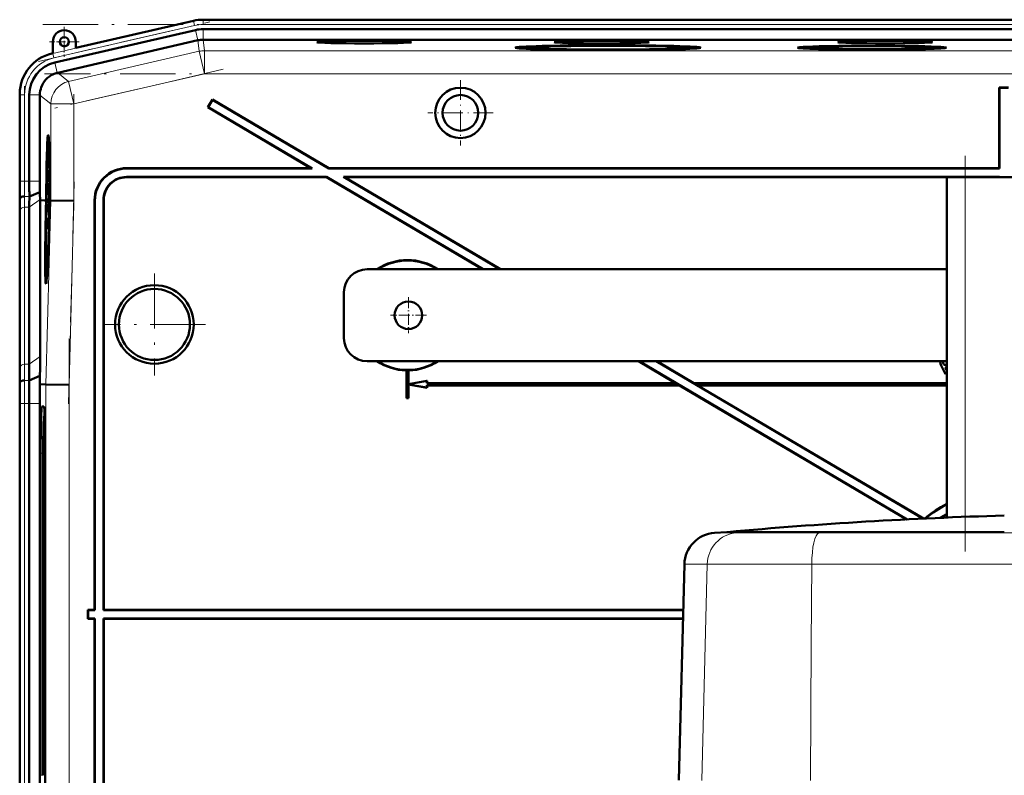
# Model space of a CAD drawing. Extents: x -1351 to 1763, y -1300 to 612.
# Tile 77 of 79: x 1260 to 1474, y 402 to 566. Entities that reach past the tile are written whole.
import ezdxf

# ---------------------------------------------------------------- set-up
doc = ezdxf.new("R2010")
doc.units = 0
doc.linetypes.add('DASHDOT', pattern=[18.5, 12, -3, 0.5, -3])

msp = doc.modelspace()

# ---------------------------------------------------------------- linework, layer by layer
at = {"color": 7, "linetype": 'DASHDOT', "lineweight": 18}
for p, q in [((1263.95, 556.76), (1301.14, 565.35)), ((1264.87, 564.79), (1682.54, 564.79)), ((1304.08, 555.04), (1267.48, 546.59)), ((1682.2, 554.09), (1265.21, 554.09)), ((1260.89, 528.84), (1260.89, 551.4)), ((1271.6, 549.65), (1271.6, 524.37)), ((1465.31, 450.21), (1465.31, 538.97)), ((1271.7, 530.56), (1270.44, 482.34)), ((1289.11, 510.67), (1289.11, 488.48)), ((1300.21, 499.58), (1278.01, 499.58)), ((1270.55, 496.55), (1270.55, 376.6)), ((1260.89, 381.55), (1260.89, 491.61))]:
    msp.add_line(p, q, dxfattribs=at)
at = {"color": 7, "lineweight": 18}
for p, q in [((1267.03, 558.5), (1297.61, 565.55)), ((1297.61, 565.55), (1297.6, 565.59)), ((1297.83, 564.58), (1297.61, 565.55)), ((1299.68, 565.79), (1299.68, 565.83)), ((1299.68, 564.79), (1299.68, 565.79)), ((1299.68, 565.79), (1647.74, 565.79)), ((1297.83, 564.58), (1267.26, 557.52)), ((1298.58, 561.34), (1298.06, 563.58)), ((1299.68, 564.79), (1647.74, 564.79)), ((1299.68, 561.46), (1299.68, 563.76)), ((1298.57, 561.34), (1298.84, 558.96)), ((1299.96, 559.09), (1299.69, 561.46)), ((1267.03, 558.53), (1267.03, 558.5)), ((1267.26, 557.52), (1267.03, 558.5)), ((1298.84, 558.96), (1270.47, 552.41)), ((1298.84, 558.96), (1299.96, 554.09)), ((1647.45, 559.09), (1299.96, 559.09)), ((1299.96, 559.09), (1299.96, 554.09)), ((1268.01, 554.28), (1267.49, 556.52)), ((1270.47, 552.41), (1268.09, 554.3)), ((1270.47, 552.41), (1271.6, 547.54)), ((1271.6, 547.54), (1299.96, 554.09)), ((1647.45, 554.09), (1299.96, 554.09)), ((1259.89, 549.52), (1259.86, 549.52)), ((1259.89, 530.72), (1259.89, 549.52)), ((1260.89, 549.52), (1259.89, 549.52)), ((1260.89, 549.52), (1260.89, 530.72)), ((1264.22, 549.52), (1261.92, 549.52)), ((1264.22, 549.43), (1266.6, 547.54)), ((1266.6, 547.54), (1271.6, 547.54)), ((1266.6, 547.54), (1266.6, 526.54)), ((1271.6, 526.48), (1271.6, 547.54)), ((1283.1, 533.58), (1283.17, 533.51)), ((1259.89, 530.72), (1259.86, 530.72)), ((1260.89, 530.72), (1259.89, 530.72)), ((1260.89, 530.72), (1261.92, 530.72)), ((1261.92, 530.72), (1264.22, 530.72)), ((1283.1, 531.58), (1283.04, 531.65)), ((1465.31, 457.76), (1465.31, 531.58)), ((1259.88, 526.58), (1259.83, 526.58)), ((1260.91, 527.41), (1261.94, 527.41)), ((1261.92, 525.06), (1264.27, 526.72)), ((1266.6, 526.54), (1265.55, 486.56)), ((1270.55, 486.49), (1271.6, 526.48)), ((1276.11, 526.58), (1276.18, 526.51)), ((1278.04, 526.65), (1278.11, 526.58)), ((1259.89, 490.24), (1259.89, 524.38)), ((1260.89, 525.06), (1260.89, 490.92)), ((1260.89, 525.06), (1261.92, 525.06)), ((1261.92, 490.92), (1264.27, 492.58)), ((1260.89, 490.92), (1261.92, 490.92)), ((1460.18, 490.5), (1460.16, 490.49)), ((1260.87, 487.41), (1261.89, 487.41)), ((1265.55, 486.56), (1265.55, 386.6)), ((1270.55, 386.66), (1270.55, 486.49)), ((1259.86, 482.43), (1259.89, 482.43)), ((1260.89, 482.43), (1259.89, 482.43)), ((1259.89, 390.72), (1259.89, 482.43)), ((1260.89, 482.43), (1261.92, 482.43)), ((1260.89, 482.43), (1260.89, 390.72)), ((1261.92, 482.43), (1264.22, 482.43)), ((1265.11, 481.73), (1264.65, 481.76)), ((1265.26, 479.69), (1265.15, 479.59)), ((1264.38, 471.58), (1264.94, 471.58)), ((1410.82, 454.26), (1415.6, 454.26)), ((1418.25, 454.45), (1415.6, 454.26)), ((1415.6, 454.26), (1433.5, 454.26)), ((1434.13, 454.45), (1433.5, 454.26)), ((1433.5, 454.26), (1514.12, 454.26)), ((1404.29, 447.46), (1409.25, 447.46)), ((1409.25, 447.46), (1408.06, 400.48)), ((1409.25, 447.46), (1431.97, 447.46)), ((1431.97, 447.46), (1431.86, 430.19)), ((1431.97, 447.46), (1515.65, 447.46)), ((1431.86, 430.19), (1431.68, 400.48)), ((1264.94, 401.58), (1264.38, 401.58))]:
    msp.add_line(p, q, dxfattribs=at)
at = {"color": 7, "lineweight": 50}
for p, q in [((1297.6, 565.59), (1272.03, 559.69)), ((1314.67, 565.83), (1299.68, 565.83)), ((1314.67, 565.83), (1627.47, 565.83)), ((1298.06, 563.58), (1267.49, 556.52)), ((1299.68, 563.76), (1647.74, 563.76)), ((1267.03, 561.03), (1267.03, 558.53)), ((1298.57, 561.34), (1268.09, 554.3)), ((1272.03, 559.69), (1272.03, 561.03)), ((1299.68, 561.46), (1299.69, 561.46)), ((1647.73, 561.46), (1299.69, 561.46)), ((1267.03, 558.53), (1266.83, 558.49)), ((1369.57, 559.74), (1369.51, 559.51)), ((1387.19, 559.21), (1387.19, 559.27)), ((1387.19, 559.27), (1387.19, 559.21)), ((1388.19, 559.27), (1388.19, 559.21)), ((1388.19, 559.21), (1388.19, 559.27)), ((1405.81, 559.74), (1405.87, 559.51)), ((1430.72, 559.74), (1430.67, 559.54)), ((1444.54, 559.37), (1444.53, 559.32)), ((1444.54, 559.32), (1444.54, 559.37)), ((1445.54, 559.37), (1445.54, 559.32)), ((1445.54, 559.32), (1445.54, 559.37)), ((1459.35, 559.74), (1459.4, 559.54)), ((1268.01, 554.28), (1268.09, 554.3)), ((1472.78, 551.01), (1472.71, 551.08)), ((1472.71, 551.08), (1472.71, 533.58)), ((1472.71, 551.08), (1474.71, 551.08)), ((1472.78, 551.01), (1472.78, 533.51)), ((1472.78, 551.01), (1474.64, 551.01)), ((1259.86, 549.72), (1259.86, 530.72)), ((1261.92, 549.52), (1261.92, 530.72)), ((1264.22, 549.43), (1264.22, 549.52)), ((1264.22, 549.43), (1264.22, 530.72)), ((1301.73, 548.51), (1300.71, 546.78)), ((1301.75, 548.41), (1300.81, 546.81)), ((1301.75, 548.41), (1301.73, 548.51)), ((1301.73, 548.51), (1327.04, 533.58)), ((1301.75, 548.41), (1327.02, 533.51)), ((1300.81, 546.81), (1300.71, 546.78)), ((1300.71, 546.78), (1323.11, 533.58)), ((1300.81, 546.81), (1323.36, 533.51)), ((1266.02, 539.01), (1266.21, 539.06)), ((1266.21, 533.13), (1266.19, 530.61)), ((1266.2, 531.25), (1266.22, 533.13)), ((1266.22, 533.13), (1266.21, 533.13)), ((1266.22, 533.13), (1266.27, 533.13)), ((1283.1, 533.58), (1323.11, 533.58)), ((1283.17, 533.51), (1323.36, 533.51)), ((1323.36, 533.51), (1323.11, 533.58)), ((1327.02, 533.51), (1327.04, 533.58)), ((1327.02, 533.51), (1472.78, 533.51)), ((1327.04, 533.58), (1472.71, 533.58)), ((1472.71, 533.58), (1472.78, 533.51)), ((1266.2, 530.67), (1266.26, 530.67)), ((1266.23, 531.55), (1266.28, 531.55)), ((1266.26, 531.16), (1266.26, 530.66)), ((1266.26, 530.66), (1266.32, 530.66)), ((1326.52, 531.65), (1283.04, 531.65)), ((1326.5, 531.58), (1283.1, 531.58)), ((1326.5, 531.58), (1326.52, 531.65)), ((1326.5, 531.58), (1360.41, 511.58)), ((1326.52, 531.65), (1360.55, 511.58)), ((1472.78, 531.65), (1330.18, 531.65)), ((1330.18, 531.65), (1364.21, 511.58)), ((1330.43, 531.58), (1330.18, 531.65)), ((1472.71, 531.58), (1330.43, 531.58)), ((1330.43, 531.58), (1364.35, 511.58)), ((1461.31, 457.6), (1461.31, 531.58)), ((1465.31, 531.58), (1461.31, 531.58)), ((1465.31, 531.58), (1482.31, 531.58)), ((1472.78, 531.65), (1472.71, 531.58)), ((1472.78, 531.65), (1472.78, 531.58)), ((1266.18, 528.97), (1266.22, 528.97)), ((1266.19, 528.24), (1266.18, 528.97)), ((1266.19, 530.61), (1266.32, 530.61)), ((1266.21, 530.22), (1266.32, 530.22)), ((1266.22, 529), (1266.22, 528.68)), ((1266.22, 528.68), (1266.23, 528.73)), ((1266.22, 528.68), (1266.26, 528.68)), ((1266.23, 528.81), (1266.26, 528.8)), ((1266.23, 528.73), (1266.23, 528.81)), ((1266.23, 528.73), (1266.26, 528.73)), ((1266.26, 528.94), (1266.24, 528.29)), ((1266.24, 527.8), (1266.27, 528.93)), ((1266.26, 530.02), (1266.33, 530.02)), ((1266.27, 528.93), (1266.34, 528.92)), ((1259.88, 526.58), (1259.91, 527.01)), ((1261.94, 527.41), (1264.23, 528.36)), ((1264.27, 526.57), (1264.27, 526.72)), ((1264.27, 492.58), (1264.27, 526.57)), ((1265.23, 526.56), (1264.27, 526.57)), ((1265.6, 526.56), (1265.23, 526.56)), ((1265.44, 526.54), (1265.44, 526.56)), ((1265.6, 526.56), (1265.44, 526.56)), ((1265.6, 526.54), (1265.44, 526.54)), ((1265.55, 524.59), (1265.6, 526.54)), ((1265.65, 526.54), (1265.59, 524.59)), ((1265.64, 524.59), (1265.69, 526.54)), ((1265.65, 526.56), (1265.65, 526.56)), ((1265.69, 526.56), (1265.65, 526.56)), ((1265.65, 526.56), (1265.69, 526.56)), ((1265.69, 526.54), (1265.65, 526.54)), ((1266.26, 527.52), (1266.15, 526.43)), ((1266.15, 526.02), (1266.26, 527.11)), ((1266.15, 526.43), (1266.15, 526.02)), ((1266.19, 528.24), (1266.24, 528.24)), ((1266.19, 527.75), (1266.19, 528.24)), ((1266.19, 527.75), (1266.35, 527.75)), ((1266.24, 528.29), (1266.24, 527.8)), ((1266.24, 527.8), (1266.35, 527.8)), ((1266.26, 527.52), (1266.35, 527.51)), ((1266.26, 527.11), (1266.26, 527.52)), ((1266.26, 527.11), (1266.35, 527.11)), ((1266.35, 526.54), (1266.31, 524.58)), ((1266.4, 526.56), (1266.35, 526.56)), ((1266.4, 526.55), (1266.35, 526.55)), ((1266.4, 526.54), (1266.35, 526.54)), ((1266.36, 525.1), (1266.4, 526.54)), ((1266.44, 526.54), (1266.41, 525.1)), ((1266.44, 526.56), (1266.52, 526.56)), ((1266.51, 526.55), (1266.44, 526.55)), ((1266.51, 526.54), (1266.44, 526.54)), ((1266.52, 526.56), (1266.52, 526.55)), ((1266.6, 526.54), (1266.52, 526.55)), ((1271.6, 526.48), (1266.6, 526.54)), ((1276.11, 526.58), (1276.11, 437.58)), ((1276.18, 526.51), (1276.18, 437.51)), ((1278.04, 437.51), (1278.04, 526.65)), ((1278.11, 437.58), (1278.11, 526.58)), ((1261.92, 525.06), (1261.92, 490.92)), ((1266.14, 524.5), (1266.19, 524.5)), ((1266.15, 523.8), (1266.14, 524.5)), ((1266.15, 526.02), (1266.34, 526.02)), ((1266.18, 525.77), (1266.34, 525.77)), ((1266.2, 524.64), (1266.22, 524.64)), ((1266.23, 525.58), (1266.22, 524.15)), ((1266.24, 525.58), (1266.23, 525.58)), ((1266.23, 523.75), (1266.24, 525.58)), ((1266.24, 525.58), (1266.33, 525.58)), ((1266.36, 525.1), (1266.41, 525.1)), ((1266.41, 525.1), (1266.36, 525.1)), ((1259.86, 523.65), (1259.86, 489.51)), ((1259.86, 523.65), (1259.86, 489.51)), ((1266.12, 522.76), (1266.1, 520.24)), ((1266.11, 520.88), (1266.13, 522.76)), ((1266.13, 522.76), (1266.12, 522.76)), ((1266.13, 522.76), (1266.26, 522.76)), ((1266.15, 523.8), (1266.17, 523.8)), ((1266.15, 523.3), (1266.15, 523.8)), ((1266.15, 523.3), (1266.27, 523.3)), ((1266.17, 523.85), (1266.17, 523.35)), ((1266.17, 523.35), (1266.23, 523.75)), ((1266.17, 523.35), (1266.27, 523.35)), ((1266.22, 524.15), (1266.19, 523.96)), ((1266.19, 522.71), (1266.25, 522.71)), ((1266.23, 523.75), (1266.28, 523.75)), ((1266.38, 524.08), (1266.34, 524.08)), ((1266.34, 524.08), (1266.38, 524.08)), ((1266.1, 520.29), (1266.18, 520.29)), ((1266.1, 520.24), (1266.17, 520.24)), ((1266.14, 521.18), (1266.19, 521.18)), ((1266.17, 520.79), (1266.17, 520.29)), ((1266.2, 521.07), (1266.21, 521.53)), ((1266.08, 518.13), (1266.07, 517.68)), ((1266.1, 518.43), (1266.08, 518.13)), ((1266.09, 519.7), (1266.09, 519.16)), ((1266.15, 519.7), (1266.09, 519.7)), ((1266.09, 519.16), (1266.13, 519.16)), ((1461.31, 511.58), (1335.31, 511.58)), ((1265.59, 510.21), (1265.79, 510.16)), ((1330.31, 496.58), (1330.31, 506.58)), ((1335.31, 491.58), (1461.31, 491.58)), ((1394.32, 491.58), (1402.38, 486.83)), ((1394.46, 491.58), (1452.73, 457.21)), ((1398.12, 491.58), (1456.11, 457.38)), ((1398.26, 491.58), (1406.31, 486.83)), ((1459.9, 491.32), (1459.92, 491.32)), ((1460.16, 490.49), (1461.05, 488.74)), ((1461.06, 488.76), (1460.18, 490.5)), ((1460.53, 491.29), (1460.51, 491.29)), ((1460.97, 490.8), (1460.97, 490.79)), ((1460.97, 490.24), (1461, 490.22)), ((1460.97, 490.24), (1461.31, 489.57)), ((1461.31, 489.61), (1461, 490.22)), ((1261.89, 487.41), (1264.24, 488.38)), ((1264.2, 486.58), (1264.24, 488.38)), ((1343.88, 489.59), (1343.86, 489.58)), ((1343.86, 489.58), (1343.86, 483.58)), ((1343.88, 489.59), (1343.88, 483.59)), ((1344.36, 489.58), (1344.34, 489.59)), ((1344.34, 486.59), (1344.34, 489.59)), ((1344.36, 486.61), (1344.36, 489.58)), ((1461.05, 488.74), (1461.31, 488.87)), ((1461.06, 488.76), (1461.05, 488.74)), ((1461.31, 488.89), (1461.06, 488.76)), ((1259.83, 486.58), (1259.87, 487.01)), ((1264.2, 486.58), (1265.55, 486.56)), ((1270.55, 486.49), (1265.55, 486.56)), ((1348.34, 487.31), (1344.34, 486.59)), ((1344.34, 486.59), (1344.36, 486.61)), ((1344.34, 483.59), (1344.34, 486.56)), ((1344.36, 486.54), (1344.34, 486.56)), ((1344.34, 486.56), (1348.34, 485.85)), ((1348.36, 487.33), (1344.36, 486.61)), ((1344.36, 483.58), (1344.36, 486.54)), ((1344.36, 486.54), (1348.36, 485.83)), ((1348.34, 487.31), (1348.36, 487.33)), ((1348.34, 486.81), (1348.34, 487.31)), ((1348.34, 486.81), (1348.36, 486.83)), ((1348.34, 486.81), (1402.44, 486.81)), ((1403.23, 486.35), (1348.34, 486.35)), ((1348.36, 486.33), (1348.34, 486.35)), ((1348.34, 485.85), (1348.34, 486.35)), ((1348.34, 485.85), (1348.36, 485.83)), ((1348.36, 486.83), (1348.36, 487.33)), ((1348.36, 486.83), (1402.38, 486.83)), ((1403.22, 486.33), (1348.36, 486.33)), ((1348.36, 485.83), (1348.36, 486.33)), ((1402.44, 486.81), (1402.38, 486.83)), ((1402.44, 486.81), (1403.23, 486.35)), ((1403.22, 486.33), (1403.23, 486.35)), ((1403.22, 486.33), (1452.6, 457.21)), ((1406.31, 486.81), (1406.31, 486.83)), ((1461.31, 486.83), (1406.31, 486.83)), ((1406.31, 486.81), (1407.1, 486.35)), ((1406.31, 486.81), (1461.31, 486.81)), ((1407.16, 486.33), (1407.1, 486.35)), ((1461.31, 486.35), (1407.1, 486.35)), ((1407.16, 486.33), (1456.24, 457.38)), ((1461.31, 486.33), (1407.16, 486.33)), ((1343.88, 483.59), (1343.86, 483.58)), ((1344.34, 483.59), (1343.88, 483.59)), ((1344.34, 483.59), (1344.36, 483.58)), ((1259.86, 482.44), (1259.86, 390.72)), ((1261.92, 482.43), (1261.92, 390.72)), ((1264.22, 390.72), (1264.22, 482.43)), ((1265.09, 481.76), (1264.65, 481.76)), ((1344.36, 483.58), (1343.86, 483.58)), ((1265.14, 479.58), (1265.26, 479.7)), ((1265.26, 479.59), (1265.15, 479.59)), ((1264.38, 471.58), (1264.38, 401.58)), ((1264.94, 471.58), (1264.94, 401.58)), ((1265.36, 401.58), (1265.36, 471.58)), ((1413.54, 454.45), (1410.82, 454.26)), ((1418.25, 454.45), (1413.54, 454.45)), ((1413.69, 454.45), (1413.54, 454.45)), ((1444.99, 454.45), (1413.69, 454.45)), ((1434.13, 454.45), (1418.25, 454.45)), ((1473.81, 454.45), (1434.13, 454.45)), ((1473.81, 454.45), (1444.99, 454.45)), ((1404.29, 447.46), (1403.06, 400.5)), ((1274.68, 437.51), (1274.61, 437.58)), ((1276.11, 437.58), (1274.61, 437.58)), ((1274.61, 435.58), (1274.61, 437.58)), ((1276.18, 437.51), (1274.68, 437.51)), ((1274.68, 435.65), (1274.68, 437.51)), ((1276.11, 437.58), (1276.18, 437.51)), ((1278.04, 437.51), (1278.11, 437.58)), ((1404.03, 437.51), (1278.04, 437.51)), ((1404.03, 437.58), (1278.11, 437.58)), ((1274.68, 435.65), (1274.61, 435.58)), ((1274.61, 435.58), (1276.11, 435.58)), ((1274.68, 435.65), (1276.18, 435.65)), ((1276.11, 435.58), (1276.18, 435.65)), ((1276.11, 346.57), (1276.11, 435.58)), ((1276.18, 346.64), (1276.18, 435.65)), ((1278.04, 435.65), (1278.04, 346.5)), ((1278.04, 435.65), (1403.98, 435.65)), ((1278.04, 435.65), (1278.11, 435.58)), ((1278.11, 435.58), (1278.11, 346.57)), ((1278.11, 435.58), (1403.98, 435.58))]:
    msp.add_line(p, q, dxfattribs=at)
at = {"color": 7, "linetype": 'DASHDOT', "lineweight": 18, "ltscale": 0.1625}
for p, q in [((1269.53, 564.28), (1269.53, 557.78)), ((1272.78, 561.03), (1266.28, 561.03))]:
    msp.add_line(p, q, dxfattribs=at)
at = {"color": 7, "linetype": 'DASHDOT', "lineweight": 18, "ltscale": 0.355368}
msp.add_line((1355.62, 552.68), (1355.62, 538.47), dxfattribs=at)
at = {"color": 7, "linetype": 'DASHDOT', "lineweight": 18, "ltscale": 0.355365}
msp.add_line((1362.73, 545.58), (1348.51, 545.58), dxfattribs=at)
at = {"color": 7, "linetype": 'DASHDOT', "lineweight": 18, "ltscale": 0.195001}
for p, q in [((1344.31, 505.48), (1344.31, 497.68)), ((1348.21, 501.58), (1340.41, 501.58))]:
    msp.add_line(p, q, dxfattribs=at)
at = {"color": 7, "lineweight": 50}
for points in [[(1266.27, 533.06), (1266.25, 532.54), (1266.23, 532.01)], [(1266.23, 531.55), (1266.27, 532.51), (1266.27, 532.57), (1266.28, 532.59)], [(1266.26, 530.66), (1266.29, 531.17), (1266.3, 531.9)], [(1266.29, 531.89), (1266.27, 531.22), (1266.27, 531.17), (1266.26, 531.16)], [(1266.28, 532.59), (1266.28, 532.47), (1266.29, 531.89)], [(1266.21, 530.22), (1266.2, 530.17), (1266.19, 530.01), (1266.17, 528.95)], [(1266.17, 528.95), (1266.18, 527.89), (1266.19, 527.75)], [(1266.18, 528.97), (1266.2, 529.66), (1266.2, 529.71), (1266.21, 529.73)], [(1266.23, 529.5), (1266.22, 530.11), (1266.22, 530.2), (1266.21, 530.22)], [(1266.21, 529.73), (1266.21, 529.71), (1266.22, 529.48), (1266.22, 529)], [(1266.26, 530.02), (1266.24, 529.68), (1266.23, 529.5)], [(1266.23, 528.81), (1266.24, 529.46), (1266.25, 529.53)], [(1266.25, 529.53), (1266.25, 529.51), (1266.26, 529.08), (1266.26, 528.94)], [(1266.27, 528.93), (1266.27, 529.9), (1266.26, 530.02)], [(1266.13, 524.5), (1266.14, 523.44), (1266.15, 523.3)], [(1266.14, 524.5), (1266.16, 525.17), (1266.17, 525.28)], [(1266.18, 525.77), (1266.16, 525.66), (1266.15, 525.48)], [(1266.17, 525.28), (1266.18, 525.17), (1266.19, 524.51)], [(1266.2, 524.64), (1266.19, 525.68), (1266.19, 525.75), (1266.18, 525.77)], [(1266.19, 522.71), (1266.17, 522.53), (1266.14, 521.64)], [(1266.14, 521.18), (1266.18, 522.14), (1266.18, 522.2), (1266.19, 522.22)], [(1266.21, 521.53), (1266.21, 522.49), (1266.2, 522.67), (1266.19, 522.71)], [(1266.19, 522.22), (1266.19, 522.1), (1266.2, 521.52)], [(1266.2, 521.52), (1266.18, 520.85), (1266.18, 520.8), (1266.17, 520.79)], [(1459.9, 491.32), (1460.01, 490.81), (1460.16, 490.49)], [(1459.92, 491.32), (1460.03, 490.82), (1460.18, 490.5)], [(1460.59, 491.58), (1460.51, 491.31), (1460.51, 491.29)], [(1460.51, 491.29), (1460.53, 491.14), (1460.59, 491), (1460.69, 490.89), (1460.82, 490.81), (1460.97, 490.79)], [(1460.53, 491.29), (1460.55, 491.44), (1460.61, 491.58)], [(1460.97, 490.8), (1460.82, 490.83), (1460.7, 490.9), (1460.6, 491.01), (1460.55, 491.15), (1460.53, 491.29)]]:
    msp.add_lwpolyline(points, dxfattribs=at)
for centre, radius in [((1269.53, 561.03), 1), ((1355.62, 545.58), 5.47), ((1355.62, 545.58), 3.88), ((1289.11, 499.58), 8.54), ((1289.11, 499.58), 7.72), ((1344.31, 501.58), 3)]:
    msp.add_circle(centre, radius, dxfattribs=at)
for centre, radius, start, end in [((1299.68, 556.58), 9.25, 90.0004, 102.9992), ((1299.68, 556.58), 9.25, 90.0004, 102.9993), ((1269.53, 561.03), 2.5, 0, 180), ((1299.68, 556.58), 7.19, 90.0004, 102.9993), ((1268.85, 549.72), 8.99, 102.9916, 180.0084), ((1269.1, 549.52), 7.18, 102.9916, 180.0083), ((1269.22, 549.43), 5, 104.049, 114.5678), ((1269.22, 549.43), 5, 160.173, 178.9467), ((1283.1, 526.58), 6.99, 89.9842, 180.0158), ((1283.17, 526.51), 6.99, 89.9842, 180.0158), ((912.27, 530.63), 347.59, 359.3315, 0.0143), ((1617.19, 530.64), 357.33, 179.9869, 180.6511), ((1546.32, 530.65), 284.4, 179.9866, 180.6543), ((1464.59, 530.67), 200.36, 179.9856, 180.6608), ((1266.07, 530.66), 0.129, 339.7839, 3.1342), ((1207.98, 533.53), 58.27, 357.7578, 358.5115), ((1244.29, 531.97), 21.94, 356.5981, 358.9187), ((1283.03, 526.65), 5, 89.9843, 180.0157), ((1283.1, 526.58), 5, 89.9843, 180.0157), ((1052.64, 523.4), 207.22, 0.0687, 0.8785), ((1472.51, 523.4), 212.65, 179.1437, 179.9328), ((1431.21, 524.86), 169.29, 179.1397, 179.9326), ((1380.06, 529.73), 115.84, 180.6772, 181.4875), ((1296.7, 524.36), 30.57, 177.907, 179.7397), ((1248.23, 524.56), 17.96, 357.714, 359.8172), ((1232.83, 524.92), 33.37, 358.353, 359.5324), ((1265.97, 520.29), 0.129, 339.7839, 3.1342), ((1207.89, 523.16), 58.27, 357.7578, 358.5115), ((1244.2, 521.6), 21.94, 356.5981, 358.9187), ((1265.76, 520.38), 0.422, 347.665, 356.3447), ((1344.11, 501.58), 12, 56.4427, 123.5573), ((1335.31, 506.58), 5, 90, 180), ((1344.11, 501.58), 11.9, 57.2111, 122.7889), ((1265.65, 510.27), 0.0799, 184.9657, 228.6663), ((1335.31, 496.58), 5, 180, 270), ((962.97, 492.94), 301.3, 359.133, 359.9322), ((1011.41, 491.22), 250.51, 359.1277, 359.9315), ((1344.11, 501.58), 12, 236.4427, 268.8063), ((1344.11, 501.58), 11.9, 237.2111, 302.7889), ((1344.11, 501.58), 12, 271.1938, 303.5573), ((1460.99, 491.33), 1.09, 166.7891, 180.2581), ((1461.02, 491.32), 1.11, 166.8027, 180.1168), ((1460.98, 491.23), 0.426, 268.4792, 320.2455), ((1460.98, 491.23), 0.444, 268.5621, 317.6223), ((1461, 491.31), 1.08, 268.4741, 286.6021), ((1461.01, 491.26), 1.04, 269.4183, 286.6301), ((1052.5, 489.76), 207.36, 359.1212, 359.9305), ((1344.11, 501.58), 11.99, 268.8884, 271.1116), ((912.78, 482.52), 347.08, 359.9853, 0.6691), ((841.85, 482.54), 420.07, 359.9858, 0.6638), ((738.3, 482.47), 525.92, 359.9957, 0.4468), ((1473.71, 436.58), 27, 117.3394, 129.5486), ((1473.71, 436.58), 26.93, 117.4162, 129.3504), ((1500.4, -494.69), 953.1, 91.59877, 95.2198), ((1473.71, 436.58), 25.07, 119.6446, 123.2219), ((1473.71, 436.58), 25, 119.7358, 122.9523), ((1411.29, 447.28), 7, 93.8317, 178.5)]:
    msp.add_arc(centre, radius, start, end, dxfattribs=at)
at = {"color": 7, "lineweight": 18}
for centre, radius, start, end in [((1299.68, 556.58), 9.21, 90.0004, 102.9992), ((1299.68, 556.58), 8.21, 90.0004, 102.9993), ((1269.11, 549.52), 9.21, 102.9945, 180.0054), ((1299.96, 554.09), 5, 90, 103), ((1269.11, 549.52), 8.21, 102.9937, 180.0062), ((1580.72, 530.65), 320.83, 179.987, 180.6502), ((1546.52, 530.65), 285.63, 179.9869, 180.6516), ((1450.81, 524.16), 190.91, 179.1449, 179.9328), ((1430.88, 524.86), 169.99, 179.143, 179.9328), ((1030.8, 490.51), 229.1, 359.1224, 359.9306), ((1010.98, 491.22), 249.92, 359.1254, 359.9311), ((876.29, 482.53), 383.61, 359.9854, 0.6681), ((842.09, 482.54), 418.8, 359.9856, 0.6657)]:
    msp.add_arc(centre, radius, start, end, dxfattribs=at)
at = {"color": 7, "lineweight": 50}
for centre, major_axis, ratio, start_param, end_param in [((1299.69, 556.47), (4.97, 0.57), 0.999653, 1.459955, 1.684204), ((1334.7, 560.94), (10.3, 0), 0.026177, 6.280893, 9.427071), ((1334.7, 560.94), (10.3, 0), 0.026177, 3.143885, 4.712389), ((1334.7, 560.94), (10.3, 0), 0.026177, 4.712389, 6.280893), ((1386.3, 560.94), (10.3, 0), 0.026177, 6.280893, 9.427071), ((1386.3, 560.94), (10.3, 0), 0.026177, 3.143885, 4.712389), ((1386.3, 560.94), (10.3, 0), 0.026177, 4.712389, 6.280893), ((1447.91, 560.94), (10.3, 0), 0.026177, 1.570796, 3.143885), ((1447.91, 560.94), (10.3, 0), 0.026177, 3.143885, 6.280893), ((1447.91, 560.94), (10.3, 0), 0.026177, 6.280893, 7.853982), ((1387.69, 559.74), (20.18, 0), 0.026177, 1.570796, 3.143867), ((1387.69, 559.74), (20.18, 0), 0.026177, 3.143867, 4.687608), ((1387.69, 559.74), (18.12, 0), 0.026177, 3.134523, 4.68479), ((1387.69, 559.74), (18.12, 0), 0.026177, 1.570796, 3.134523), ((1387.69, 559.74), (16.2, 0), 0.026177, 6.280893, 9.427071), ((1387.69, 559.74), (16.2, 0), 0.026177, 3.143885, 4.712389), ((1387.69, 559.74), (20.18, 0), 0.026177, 6.280911, 7.853982), ((1387.69, 559.74), (18.12, 0), 0.026177, 0.00707, 1.570796), ((1387.69, 559.74), (16.2, 0), 0.026177, 4.712389, 6.280893), ((1387.69, 559.74), (20.18, 0), 0.026177, 4.73717, 6.280911), ((1387.69, 559.74), (18.12, 0), 0.026177, 4.739988, 6.290255), ((1445.04, 559.74), (16.2, 0), 0.026177, 6.280915, 9.427049), ((1445.04, 559.74), (16.2, 0), 0.026177, 3.143863, 4.681525), ((1445.04, 559.74), (14.31, 0), 0.026177, 3.134525, 4.677453), ((1445.04, 559.74), (14.31, 0), 0.026177, 1.570796, 3.134525), ((1445.04, 559.74), (12.82, 0), 0.026177, 6.280893, 9.427071), ((1445.04, 559.74), (12.82, 0), 0.026177, 3.143885, 4.712389), ((1445.04, 559.74), (14.31, 0), 0.026177, 0.007067, 1.570796), ((1445.04, 559.74), (12.82, 0), 0.026177, 4.712389, 6.280893), ((1445.04, 559.74), (16.2, 0), 0.026177, 4.743253, 6.280915), ((1445.04, 559.74), (14.31, 0), 0.026177, 4.747325, 6.290253), ((1269.22, 549.43), (-3.11, -3.91), 0.999441, 4.242071, 5.038518), ((1266.02, 524.6), (0, 16.16), 0.026176, 6.280689, 7.732162), ((1266.02, 524.6), (0, 16.16), 0.026176, 4.834209, 6.280689), ((1266.02, 524.55), (0, -14.46), 0.026176, 3.147415, 4.572965), ((1266.02, 524.6), (0, 12.78), 0.026176, 6.280849, 7.699465), ((1266.02, 524.55), (0, -14.46), 0.026176, 1.710221, 3.147415), ((1266.02, 524.6), (0, 12.78), 0.026176, 4.866869, 6.280849), ((1266.49, 524.59), (0.09, 10.11), 0.026177, 0.957953, 0.980266), ((1260.91, 526.99), (1, 0), 0.414156, 1.573635, 3.109527), ((1266.01, 524.59), (-0.14, -16.16), 0.026177, 4.590041, 4.591123), ((1266.01, 524.59), (0.13, 14.45), 0.026177, 1.434302, 1.435128), ((1266.01, 524.59), (-0.11, -12.78), 0.026177, 4.557384, 4.557868), ((1266.01, 524.59), (0.11, 12.78), 0.026177, 1.416276, 1.417167), ((1266.49, 524.59), (0.09, 10.11), 0.026177, 1.252956, 1.277212), ((1266.01, 524.59), (-0.11, -12.78), 0.026177, 1.724883, 1.726259), ((1266.01, 524.59), (0.13, 14.45), 0.026177, 4.848514, 4.849727), ((1266.01, 524.59), (-0.14, -16.16), 0.026177, 1.692519, 1.693602), ((1265.97, 524.56), (-0.42, -16.16), 0.026173, 4.711319, 6.286309), ((1265.97, 524.65), (0.38, 14.44), 0.026173, 1.576165, 3.056709), ((1265.97, 524.57), (-0.33, -12.78), 0.026173, 4.711319, 6.283871), ((1265.97, 524.57), (-0.33, -12.78), 0.026173, 0.002779, 1.572781), ((1266.49, 524.59), (0.09, 10.11), 0.026177, 1.428804, 1.45344), ((1265.97, 524.56), (-0.42, -16.16), 0.026173, 0.003123, 1.541551), ((1265.97, 524.65), (0.38, 14.44), 0.026173, 3.134882, 4.673197), ((1266.49, 524.59), (0.09, 10.11), 0.026177, 1.698341, 1.75274), ((1260.87, 486.99), (1, 0), 0.414255, 1.573643, 3.109526), ((1264.65, 471.58), (0, 10.19), 0.026177, 0, 1.570796), ((1265.09, 471.58), (0, 10.19), 0.026177, 4.712389, 6.281573), ((1265.15, 471.58), (0, 8.01), 0.026177, 0.026189, 1.570796), ((1265.15, 471.58), (0, 8.01), 0.026177, 0, 0.026189), ((1265.09, 401.58), (0, 10.19), 0.026177, 3.143205, 4.712389)]:
    msp.add_ellipse(centre, major_axis=major_axis, ratio=ratio, start_param=start_param, end_param=end_param, dxfattribs=at)
at = {"color": 7, "lineweight": 18}
for centre, major_axis, ratio, start_param, end_param in [((1271.6, 547.54), (3.11, 3.91), 0.999441, 0.899117, 2.242476), ((1260.89, 524.36), (1, 0), 0.707107, 1.570796, 3.106686), ((1260.89, 490.21), (1, 0), 0.707107, 1.570796, 3.106686), ((1416.06, 447.28), (0, -7), 0.972225, 3.208469, 4.686209), ((1433.6, 447.28), (0, -7), 0.234049, 3.208469, 4.686209)]:
    msp.add_ellipse(centre, major_axis=major_axis, ratio=ratio, start_param=start_param, end_param=end_param, dxfattribs=at)

doc.saveas('drawing.dxf')
